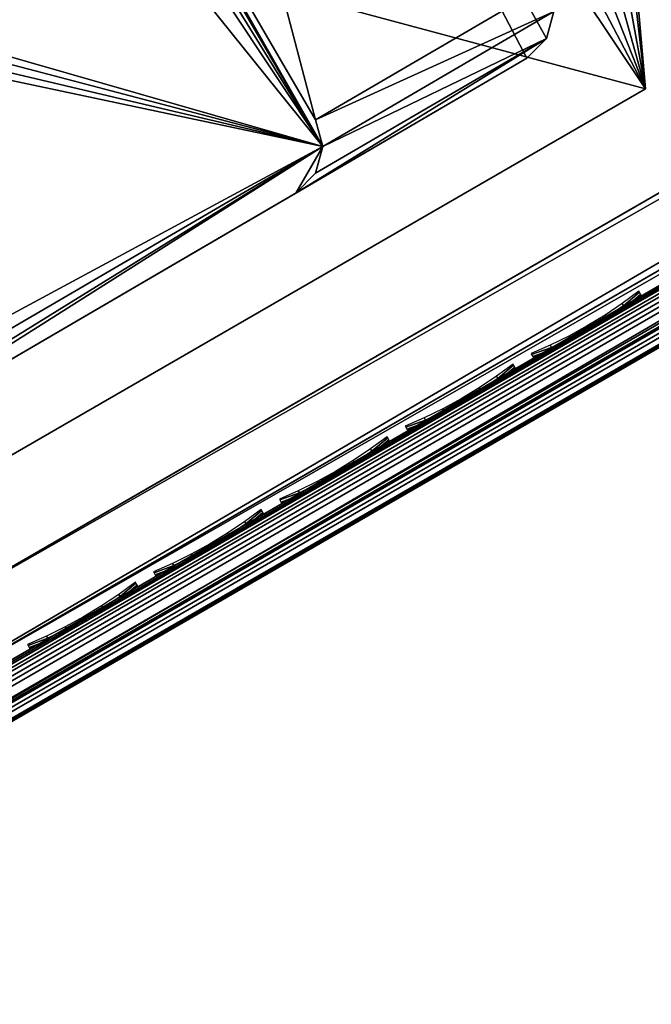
# Model space of a CAD drawing. Header units: inches. Extents: x 0 to 54.6, y -45.5 to 0.
# Tile 12 of 256: x 31.5 to 32.6, y -45.4 to -43.5. Entities that reach past the tile are written whole.
import ezdxf

# ---------------------------------------------------------------- set-up
doc = ezdxf.new("R2010")
doc.units = ezdxf.units.IN
doc.header["$LTSCALE"] = 0.03937
doc.header["$MEASUREMENT"] = 0
for name, color, linetype in [('A-FURN-3-ST', 151, 'Continuous'), ('A-FURN-3-ST-LG', 252, 'Continuous'), ('A-FURN-3-ST-LGHW', 32, 'Continuous'), ('A-FURN-3-ST-SEAM', 250, 'Continuous'), ('A-FURN-3-STITCH', 15, 'Continuous')]:
    doc.layers.add(name, color=color, linetype=linetype)

msp = doc.modelspace()

# ---------------------------------------------------------------- meshes
at = {"layer": 'A-FURN-3-ST'}
mesh = msp.add_polyface(dxfattribs=at)
corners = [(50.3422, -33.8963, 5.125), (30.7431, -45.2504, 5.25), (30.7264, -45.2214, 5.125), (50.2964, -33.817, 5.0335), (30.6806, -45.1422, 5.0335), (50.2339, -33.7088, 5), (30.6181, -45.0339, 5), (30.909, -45.1001, 17.8203), (30.9496, -45.1173, 17.7562), (31.1001, -45.0303, 17.8091), (31.0708, -45.0067, 17.8771), (31.246, -44.9214, 17.875), (31.2628, -44.9504, 17.75), (31.1192, -45.0333, 17.7337), (30.9811, -45.1131, 17.6853), (31.0528, -44.9873, 17.9069), (31.2003, -44.8422, 17.9665), (30.9807, -44.8886, 17.9727), (31.1378, -44.7339, 18), (30.9521, -44.8415, 17.9788), (30.8032, -44.9914, 17.9104), (30.7736, -44.945, 17.9162), (30.6396, -45.0861, 17.8092), (30.6091, -45.0403, 17.8145), (30.8861, -45.0836, 17.8483), (49.7768, -34.117, 17.9665), (49.8225, -34.1963, 17.875), (49.8393, -34.2253, 17.75), (29.741, -43.6165, 5), (28.7983, -42.2417, 5), (27.7921, -40.9127, 5), (26.7247, -39.6324, 5), (25.5983, -38.4037, 5), (24.4154, -37.2292, 5), (23.1788, -36.1114, 5), (21.891, -35.053, 5), (20.555, -34.0562, 5), (50.5754, -33.8003, 5.5), (30.5266, -45.3754, 5.5), (50.5754, -33.8003, 16.9), (30.5266, -45.3754, 16.9), (49.7143, -34.0088, 18), (30.2458, -43.2921, 18), (29.2871, -41.8937, 18), (28.2638, -40.5418, 18), (27.1781, -39.2395, 18), (26.0325, -37.9896, 18), (24.8295, -36.7949, 18), (23.5717, -35.658, 18), (22.2619, -34.5814, 18), (20.903, -33.5675, 18), (30.0471, -43.5088, 17.9625)]
mesh.append_faces([[corners[k] for k in face] for face in [(0, 1, 2), (3, 2, 4), (5, 4, 6), (7, 8, 9, 10), (10, 9, 11), (11, 9, 12), (12, 9, 13), (13, 9, 14), (10, 11, 15), (15, 11, 16), (15, 16, 17), (17, 16, 18), (17, 18, 19), (17, 19, 20), (20, 19, 21), (20, 21, 22), (22, 21, 23), (24, 7, 10, 15), (20, 24, 15, 17), (25, 18, 16), (26, 16, 11), (27, 11, 12), (6, 28, 5), (5, 28, 29), (5, 29, 30), (30, 31, 5), (5, 31, 32), (5, 32, 33), (33, 34, 5), (5, 34, 35), (5, 35, 36), (1, 37, 38), (38, 39, 40), (14, 12, 13), (18, 41, 42), (42, 41, 43), (43, 41, 44), (44, 41, 45), (45, 41, 46), (46, 41, 47), (47, 41, 48), (48, 41, 49), (49, 41, 50), (51, 21, 19), (42, 19, 18)]])
mesh = msp.add_polyface(dxfattribs=at)
corners = [(50.3589, -33.9253, 5.25), (30.7431, -45.2504, 5.25), (50.3422, -33.8963, 5.125), (30.7264, -45.2214, 5.125), (50.2964, -33.817, 5.0335), (30.6806, -45.1422, 5.0335), (50.2339, -33.7088, 5), (50.425, -33.6617, 5.0437), (49.9, -33.9013, 17.9789), (49.7143, -34.0088, 18), (49.9266, -33.9497, 17.9728), (49.7768, -34.117, 17.9665), (49.9761, -34.0616, 17.9071), (49.8225, -34.1963, 17.875), (49.9839, -34.087, 17.8773), (49.9898, -34.1243, 17.8091), (50.1404, -34.0374, 17.7564), (50.1458, -33.9936, 17.8205), (50.2792, -33.9572, 17.6708), (50.295, -33.9073, 17.7286), (50.4009, -33.887, 17.5555), (50.4258, -33.8318, 17.6047), (50.3598, -33.9248, 17.501), (50.2482, -33.9892, 17.6067), (50.121, -34.0627, 17.6852), (49.9829, -34.1424, 17.7337), (49.8393, -34.2253, 17.75), (50.2679, -33.7523, 17.8096), (50.3875, -33.6192, 17.6778), (50.2432, -33.7027, 17.8146), (50.1042, -33.847, 17.9105), (50.0786, -33.798, 17.9162), (50.1429, -33.9653, 17.8487), (50.2967, -33.8764, 17.7539), (31.1378, -44.7339, 18), (31.2003, -44.8422, 17.9665), (31.246, -44.9214, 17.875), (50.5754, -33.8003, 5.5), (50.5754, -33.8003, 16.9), (30.5266, -45.3754, 5.5), (30.5266, -45.3754, 16.9), (31.2628, -44.9504, 17.75), (50.5613, -33.8084, 17.0658), (50.5194, -33.8326, 17.2253), (50.4513, -33.8719, 17.3722)]
mesh.append_faces([[corners[k] for k in face] for face in [(0, 1, 2), (2, 3, 4), (4, 5, 6), (7, 4, 6), (8, 9, 10), (10, 9, 11), (10, 11, 12), (12, 11, 13), (12, 13, 14), (14, 13, 15), (14, 15, 16, 17), (17, 16, 18, 19), (19, 18, 20, 21), (22, 20, 23), (23, 20, 18), (23, 18, 24), (24, 18, 16), (24, 16, 25), (25, 16, 15), (25, 15, 26), (26, 15, 13), (27, 28, 29), (27, 29, 30), (30, 29, 31), (30, 31, 10), (10, 31, 8), (30, 10, 12, 32), (32, 12, 14, 17), (32, 17, 19, 33), (30, 32, 33, 27), (9, 34, 11), (11, 35, 13), (13, 36, 26), (0, 37, 1), (37, 38, 39), (40, 38, 41), (41, 38, 26), (26, 38, 42), (26, 42, 43), (43, 44, 26), (26, 44, 22), (26, 22, 23), (23, 24, 26), (26, 24, 25)]])
at = {"layer": 'A-FURN-3-ST-LG'}
mesh = msp.add_polyface(dxfattribs=at)
corners = [(31.498, -41.8815, 4.7963), (32.4411, -43.4721, 4.7963), (31.5345, -41.9179, 4.7963), (32.4547, -43.522, 4.7963), (32.4414, -43.5722, 4.7963), (32.4047, -43.609, 4.7963), (30.8514, -44.5151, 4.7963), (30.8016, -44.5287, 4.7963), (30.7515, -44.5155, 4.7963), (30.7148, -44.4791, 4.7963), (29.8087, -42.9258, 4.7963), (29.7949, -42.8757, 4.7963), (29.808, -42.8255, 4.7963), (29.8444, -42.7887, 4.7963), (31.3987, -41.8821, 4.7963), (31.4483, -41.8684, 4.7963), (30.7515, -44.5155, 0), (30.7148, -44.4791, 0), (30.8016, -44.5287, 0), (30.8514, -44.5151, 0), (30.0605, -43.3574, 0), (30.0467, -43.3073, 0), (30.0598, -43.2571, 0), (30.0961, -43.2203, 0), (32.0095, -43.7239, 0), (32.0231, -43.7738, 0), (32.0097, -43.8239, 0), (31.9731, -43.8608, 0), (31.3546, -42.6012, 0), (31.3181, -42.5649, 0), (31.2685, -42.5518, 0), (31.2188, -42.5654, 0), (31.1043, -42.6322, 0)]
mesh.append_faces([[corners[k] for k in face] for face in [(16, 9, 17), (16, 8, 9), (6, 18, 19), (6, 7, 18), (10, 17, 9), (10, 20, 17), (11, 20, 10), (11, 21, 20), (12, 21, 11), (12, 22, 21), (13, 22, 12), (13, 23, 22), (3, 24, 1), (3, 25, 24), (4, 25, 3), (4, 26, 25), (27, 4, 5), (27, 26, 4), (5, 19, 27), (5, 6, 19), (2, 24, 28), (2, 1, 24), (29, 2, 28), (29, 0, 2), (30, 0, 29), (30, 15, 0), (31, 15, 30), (31, 14, 15), (23, 14, 31), (23, 13, 14)]])
mesh.append_faces([[corners[k] for k in face] for face in [(0, 1, 2), (18, 8, 16), (25, 28, 24), (25, 22, 23)]], dxfattribs={"vtx0": -1})
mesh.append_faces([[corners[k] for k in face] for face in [(25, 32, 31)]], dxfattribs={"vtx0": -1, "vtx1": -1})
mesh.append_faces([[corners[k] for k in face] for face in [(0, 3, 1), (0, 4, 3), (0, 5, 4), (0, 6, 5), (0, 7, 6), (0, 8, 7), (0, 9, 8), (0, 10, 9), (0, 11, 10), (0, 12, 11), (0, 13, 12), (0, 14, 13), (25, 29, 28), (25, 30, 29), (25, 21, 22), (25, 20, 21), (25, 17, 20), (25, 16, 17), (25, 18, 16), (25, 19, 18), (25, 27, 19)]], dxfattribs={"vtx0": -1, "vtx2": -1})
mesh.append_faces([[corners[k] for k in face] for face in [(23, 31, 32), (25, 23, 32)]], dxfattribs={"vtx1": -1, "vtx2": -1})
mesh.append_faces([[corners[k] for k in face] for face in [(0, 15, 14), (18, 7, 8), (25, 31, 30), (25, 26, 27)]], dxfattribs={"vtx2": -1})
at = {"layer": 'A-FURN-3-ST-LGHW'}
mesh = msp.add_polyface(dxfattribs=at)
corners = [(32.6264, -43.6662, 5), (32.3293, -41.0898, 5), (32.4307, -41.4285, 5), (32.102, -40.8189, 5), (31.786, -40.6601, 5), (31.433, -40.6396, 5), (31.1007, -40.7605, 5), (30.8433, -41.0032, 5), (29.555, -42.8431, 5), (30.6792, -44.7904, 5), (32.4307, -41.4285, 4.7502), (32.3293, -41.0898, 4.7502), (32.102, -40.8189, 4.7502), (31.786, -40.6601, 4.7502), (31.433, -40.6396, 4.7502), (31.1007, -40.7605, 4.7502), (30.8433, -41.0032, 4.7502), (32.6264, -43.6662, 4.7502), (30.6792, -44.7904, 4.7502), (29.555, -42.8431, 4.7502)]
mesh.append_faces([[corners[k] for k in face] for face in [(2, 10, 1), (10, 11, 1), (1, 11, 3), (11, 12, 3), (3, 12, 4), (12, 13, 4), (4, 13, 5), (13, 14, 5), (5, 14, 6), (14, 15, 6), (7, 6, 16), (6, 15, 16), (8, 7, 19), (7, 16, 19), (17, 10, 0), (10, 2, 0)]])
mesh.append_faces([[corners[k] for k in face] for face in [(2, 1, 0), (10, 17, 11), (9, 8, 18), (0, 9, 17)]], dxfattribs={"vtx1": -1})
mesh.append_faces([[corners[k] for k in face] for face in [(1, 3, 0), (3, 4, 0), (4, 5, 0), (5, 6, 0), (6, 7, 0), (7, 8, 0), (17, 18, 11), (18, 19, 11), (19, 16, 11), (16, 15, 11), (15, 14, 11), (14, 13, 11)]], dxfattribs={"vtx1": -1, "vtx2": -1})
mesh.append_faces([[corners[k] for k in face] for face in [(8, 9, 0), (13, 12, 11), (8, 19, 18), (9, 18, 17)]], dxfattribs={"vtx2": -1})
at = {"layer": 'A-FURN-3-ST-SEAM'}
mesh = msp.add_polyface(dxfattribs=at)
corners = [(31.0581, -44.9838, 17.8381), (31.0494, -44.973, 17.8491), (31.2113, -44.8795, 17.8675), (31.2182, -44.8914, 17.8563), (37.4036, -41.3044, 17.8675), (37.4105, -41.3163, 17.8563), (43.5959, -37.7292, 17.8675), (43.6028, -37.7412, 17.8563), (49.7882, -34.1541, 17.8675), (49.7951, -34.166, 17.8563), (43.5895, -37.7181, 17.9), (49.7836, -34.146, 17.8826), (43.5912, -37.7211, 17.8826), (37.3972, -41.2933, 17.9), (37.3989, -41.2962, 17.8826), (31.2049, -44.8684, 17.9), (31.2066, -44.8714, 17.8826), (31.0445, -44.961, 17.8825), (31.0421, -44.9663, 17.8639), (31.0375, -44.965, 17.881), (43.6112, -37.7556, 17.8505), (37.4188, -41.3308, 17.8505), (31.2265, -44.9059, 17.8505), (31.0675, -44.9977, 17.8324), (31.083, -45.0279, 17.8406), (31.0761, -45.0132, 17.8334), (31.2354, -44.9212, 17.8515), (31.2434, -44.9352, 17.8588), (37.4277, -41.3461, 17.8515), (37.4358, -41.3601, 17.8588), (43.62, -37.7709, 17.8515), (43.6281, -37.7849, 17.8588), (43.6386, -37.8031, 17.8868), (37.4463, -41.3783, 17.8868), (31.2539, -44.9534, 17.8868), (31.0888, -45.0487, 17.868), (30.9269, -45.1422, 17.8117), (30.9257, -45.1187, 17.7858), (31.0813, -45.0493, 17.9022), (31.0866, -45.0518, 17.8854), (31.2547, -44.9548, 17.9045), (31.2523, -44.9506, 17.9217), (37.4471, -41.3796, 17.9045), (37.4446, -41.3754, 17.9217), (43.6394, -37.8045, 17.9045), (43.6369, -37.8003, 17.9217), (43.6068, -37.748, 17.9472), (43.5989, -37.7344, 17.939), (37.4066, -41.3095, 17.939), (37.4144, -41.3231, 17.9472), (31.2142, -44.8846, 17.939), (31.2221, -44.8983, 17.9472), (31.0404, -44.985, 17.9192), (31.0469, -44.9995, 17.9272), (49.7912, -34.1592, 17.939), (49.7854, -34.1491, 17.9255), (43.593, -37.7242, 17.9255), (37.4007, -41.2994, 17.9255), (31.2084, -44.8745, 17.9255), (31.0368, -44.9736, 17.906), (49.7818, -34.143, 17.9), (31.0646, -45.0297, 17.9259), (31.2396, -44.9287, 17.9459), (37.432, -41.3535, 17.9459), (43.6243, -37.7784, 17.9459), (31.0737, -45.0417, 17.9164), (31.2471, -44.9416, 17.9362), (37.4394, -41.3664, 17.9362), (43.6317, -37.7913, 17.9362)]
mesh.append_faces([[corners[k] for k in face] for face in [(0, 1, 2, 3), (3, 2, 4, 5), (5, 4, 6, 7), (7, 6, 8, 9), (10, 11, 12), (10, 12, 13), (13, 12, 14), (13, 14, 15), (15, 14, 16), (15, 16, 17), (17, 16, 18), (17, 18, 19), (7, 20, 21, 5), (5, 21, 22, 3), (3, 22, 23, 0), (24, 25, 26, 27), (27, 26, 28, 29), (29, 28, 30, 31), (31, 32, 33, 29), (29, 33, 34, 27), (27, 34, 35, 24), (24, 35, 36, 37), (38, 39, 40, 41), (41, 40, 42, 43), (43, 42, 44, 45), (46, 47, 48, 49), (49, 48, 50, 51), (51, 50, 52, 53), (54, 55, 56, 47), (47, 56, 57, 48), (48, 57, 58, 50), (50, 58, 59, 52), (56, 60, 10), (56, 10, 57), (57, 10, 13), (57, 13, 58), (58, 13, 15), (58, 15, 17), (58, 17, 59), (59, 17, 19), (53, 61, 62, 51), (51, 62, 63, 49), (49, 63, 64, 46), (61, 65, 66, 62), (62, 66, 67, 63), (63, 67, 68, 64), (65, 38, 41, 66), (66, 41, 43, 67), (67, 43, 45, 68), (1, 18, 16, 2), (2, 16, 14, 4), (4, 14, 12, 6), (6, 12, 11, 8), (25, 23, 22, 26), (26, 22, 21, 28), (28, 21, 20, 30), (39, 35, 34, 40), (40, 34, 33, 42), (42, 33, 32, 44)]])
at = {"layer": 'A-FURN-3-STITCH'}
mesh = msp.add_polymesh((7, 4), dxfattribs=at)
for k, corner in enumerate([(32.4125, -44.1604, 17.9558), (32.4135, -44.1623, 17.9543), (32.4157, -44.1661, 17.9514), (32.4167, -44.168, 17.9499), (32.4479, -44.1449, 17.9615), (32.4503, -44.149, 17.9637), (32.4524, -44.1527, 17.9608), (32.4522, -44.1524, 17.9556), (32.4829, -44.1277, 17.9646), (32.4853, -44.1317, 17.9669), (32.4874, -44.1355, 17.964), (32.4871, -44.1352, 17.9588), (32.5172, -44.1089, 17.9652), (32.5196, -44.113, 17.9675), (32.5217, -44.1167, 17.9646), (32.5214, -44.1164, 17.9594), (32.5506, -44.0886, 17.9633), (32.5529, -44.0927, 17.9656), (32.5551, -44.0964, 17.9627), (32.5548, -44.0962, 17.9575), (32.5828, -44.067, 17.9589), (32.5852, -44.0711, 17.9611), (32.5873, -44.0748, 17.9582), (32.5871, -44.0746, 17.953), (32.6138, -44.0442, 17.9519), (32.6149, -44.0461, 17.9505), (32.617, -44.0499, 17.9476), (32.6181, -44.0517, 17.9461)]):
    mesh.set_mesh_vertex(divmod(k, 4), corner)
mesh = msp.add_polymesh((7, 4), dxfattribs=at)
for k, corner in enumerate([(32.1773, -44.2962, 17.9558), (32.1784, -44.2981, 17.9543), (32.1805, -44.3018, 17.9514), (32.1816, -44.3037, 17.9499), (32.2128, -44.2807, 17.9615), (32.2152, -44.2847, 17.9637), (32.2173, -44.2885, 17.9608), (32.217, -44.2882, 17.9556), (32.2478, -44.2635, 17.9646), (32.2501, -44.2675, 17.9669), (32.2522, -44.2713, 17.964), (32.252, -44.271, 17.9588), (32.282, -44.2447, 17.9652), (32.2844, -44.2487, 17.9675), (32.2865, -44.2525, 17.9646), (32.2863, -44.2522, 17.9594), (32.3154, -44.2244, 17.9633), (32.3178, -44.2284, 17.9656), (32.3199, -44.2322, 17.9627), (32.3196, -44.2319, 17.9575), (32.3477, -44.2028, 17.9589), (32.3501, -44.2068, 17.9611), (32.3522, -44.2106, 17.9582), (32.3519, -44.2103, 17.953), (32.3787, -44.18, 17.9519), (32.3797, -44.1819, 17.9505), (32.3819, -44.1856, 17.9476), (32.3829, -44.1875, 17.9461)]):
    mesh.set_mesh_vertex(divmod(k, 4), corner)
mesh = msp.add_polymesh((7, 4), dxfattribs=at)
for k, corner in enumerate([(31.9422, -44.432, 17.9558), (31.9432, -44.4338, 17.9543), (31.9454, -44.4376, 17.9514), (31.9464, -44.4395, 17.9499), (31.9776, -44.4165, 17.9615), (31.98, -44.4205, 17.9637), (31.9821, -44.4242, 17.9608), (31.9819, -44.424, 17.9556), (32.0126, -44.3992, 17.9646), (32.015, -44.4033, 17.9669), (32.0171, -44.407, 17.964), (32.0168, -44.4068, 17.9588), (32.0469, -44.3804, 17.9652), (32.0493, -44.3845, 17.9675), (32.0514, -44.3882, 17.9646), (32.0511, -44.388, 17.9594), (32.0803, -44.3602, 17.9633), (32.0826, -44.3642, 17.9656), (32.0848, -44.368, 17.9627), (32.0845, -44.3677, 17.9575), (32.1125, -44.3386, 17.9589), (32.1149, -44.3426, 17.9611), (32.117, -44.3464, 17.9582), (32.1168, -44.3461, 17.953), (32.1435, -44.3157, 17.9519), (32.1446, -44.3176, 17.9505), (32.1467, -44.3214, 17.9476), (32.1478, -44.3233, 17.9461)]):
    mesh.set_mesh_vertex(divmod(k, 4), corner)
mesh = msp.add_polymesh((7, 4), dxfattribs=at)
for k, corner in enumerate([(31.707, -44.5677, 17.9558), (31.7081, -44.5696, 17.9543), (31.7102, -44.5734, 17.9514), (31.7113, -44.5753, 17.9499), (31.7425, -44.5522, 17.9615), (31.7449, -44.5563, 17.9637), (31.747, -44.56, 17.9608), (31.7467, -44.5597, 17.9556), (31.7774, -44.535, 17.9646), (31.7798, -44.539, 17.9669), (31.7819, -44.5428, 17.964), (31.7817, -44.5425, 17.9588), (31.8117, -44.5162, 17.9652), (31.8141, -44.5202, 17.9675), (31.8162, -44.524, 17.9646), (31.816, -44.5237, 17.9594), (31.8451, -44.4959, 17.9633), (31.8475, -44.5, 17.9656), (31.8496, -44.5037, 17.9627), (31.8493, -44.5035, 17.9575), (31.8774, -44.4743, 17.9589), (31.8798, -44.4784, 17.9611), (31.8819, -44.4821, 17.9582), (31.8816, -44.4818, 17.953), (31.9084, -44.4515, 17.9519), (31.9094, -44.4534, 17.9505), (31.9116, -44.4572, 17.9476), (31.9126, -44.459, 17.9461)]):
    mesh.set_mesh_vertex(divmod(k, 4), corner)
mesh = msp.add_polymesh((7, 4), dxfattribs=at)
for k, corner in enumerate([(31.4719, -44.7035, 17.9558), (31.4729, -44.7054, 17.9543), (31.4751, -44.7091, 17.9514), (31.4761, -44.711, 17.9499), (31.5073, -44.688, 17.9615), (31.5097, -44.692, 17.9637), (31.5118, -44.6958, 17.9608), (31.5116, -44.6955, 17.9556), (31.5423, -44.6708, 17.9646), (31.5447, -44.6748, 17.9669), (31.5468, -44.6786, 17.964), (31.5465, -44.6783, 17.9588), (31.5766, -44.652, 17.9652), (31.579, -44.656, 17.9675), (31.5811, -44.6598, 17.9646), (31.5808, -44.6595, 17.9594), (31.61, -44.6317, 17.9633), (31.6123, -44.6357, 17.9656), (31.6145, -44.6395, 17.9627), (31.6142, -44.6392, 17.9575), (31.6422, -44.6101, 17.9589), (31.6446, -44.6141, 17.9611), (31.6467, -44.6179, 17.9582), (31.6465, -44.6176, 17.953), (31.6732, -44.5873, 17.9519), (31.6743, -44.5892, 17.9505), (31.6764, -44.5929, 17.9476), (31.6775, -44.5948, 17.9461)]):
    mesh.set_mesh_vertex(divmod(k, 4), corner)

doc.saveas('drawing.dxf')
